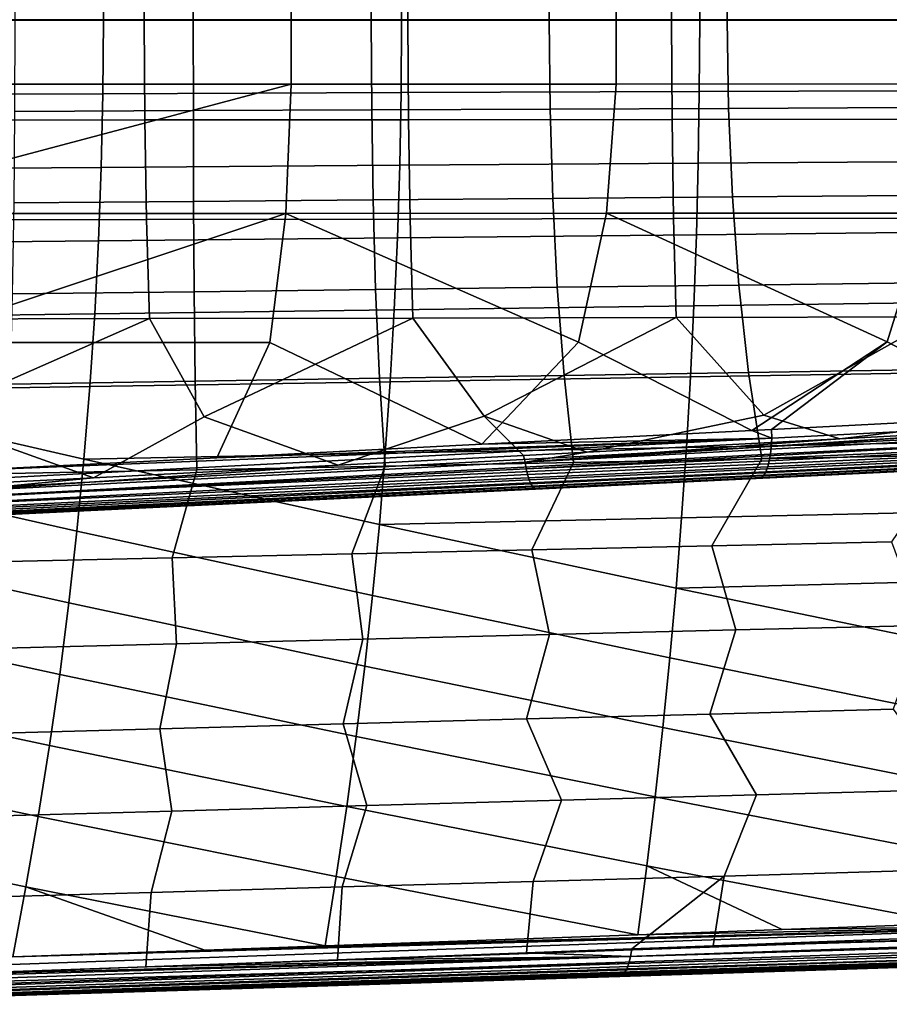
# Model space of a CAD drawing. Header units: metres. Extents: x -25 to 132, y -25 to 47.
# Tile 113 of 153: x 66 to 82, y -18 to 0. Entities that reach past the tile are written whole.
import ezdxf

# ---------------------------------------------------------------- set-up
doc = ezdxf.new("R2010")
doc.units = ezdxf.units.M
doc.layers.add('solid_12_061_031_XXX', color=7, linetype='CONTINUOUS')

msp = doc.modelspace()

# ---------------------------------------------------------------- linework, layer by layer
at = {"layer": 'solid_12_061_031_XXX'}
for points in [[(63.426861, -0.007172, 150.390503), (68.153511, -0.007156, 151.57164), (68.164192, 1.782966, 151.528915), (63.438297, 1.78686, 150.344742)], [(68.153511, -0.007156, 151.57164), (72.880157, -0.007139, 152.752777), (72.889969, 1.778719, 152.713547), (68.164192, 1.782966, 151.528915)], [(72.880157, -0.007139, 152.752777), (77.606812, -0.00712, 153.933899), (77.615631, 1.774122, 153.898636), (72.889969, 1.778719, 152.713547)], [(77.606812, -0.00712, 153.933899), (82.333473, -0.0071, 155.11499), (82.341179, 1.769173, 155.084183), (77.615631, 1.774122, 153.898636)], [(65.84388, 0, 65.494698), (65.839058, 1.643219, 65.537315), (69.036873, 1.629758, 66.715637), (69.034004, 0, 66.672256)], [(69.034004, 0, 66.672256), (69.036873, 1.629758, 66.715637), (72.234688, 1.616319, 67.893959), (72.224121, 0, 67.849815)], [(72.224121, 0, 67.849815), (72.234688, 1.616319, 67.893959), (75.432503, 1.602901, 69.072281), (75.414246, 0, 69.027382)], [(75.414246, 0, 69.027382), (75.432503, 1.602901, 69.072281), (78.630325, 1.589506, 70.250603), (78.604362, 0, 70.204941)], [(78.604362, 0, 70.204941), (78.630325, 1.589506, 70.250603), (81.82814, 1.576133, 71.428925), (81.794479, 0, 71.3825)], [(62.067776, 1.345533, 86.647842), (62.078968, 0, 86.666801), (67.422989, 0, 88.027153), (67.413338, 1.326544, 88.009514)], [(67.413338, 1.326544, 88.009514), (67.422989, 0, 88.027153), (72.767006, 0, 89.387505), (72.758896, 1.307572, 89.37117)], [(72.758896, 1.307572, 89.37117), (72.767006, 0, 89.387505), (78.111023, 0, 90.747856), (78.104439, 1.288599, 90.732826)], [(78.104439, 1.288599, 90.732826), (78.111023, 0, 90.747856), (83.45504, 0, 92.108208), (83.449974, 1.269626, 92.094467)], [(70.792038, -1.154559, 145.769287), (64.971909, -1.15556, 144.075943), (64.975647, 0, 144.063126), (70.791763, 1.166149, 145.76947)], [(76.612221, -1.153388, 147.462418), (70.792038, -1.154559, 145.769287), (70.791763, 1.166149, 145.76947), (76.611755, 1.164966, 147.462524)], [(82.432465, -1.152049, 149.155365), (76.612221, -1.153388, 147.462418), (76.611755, 1.164966, 147.462524), (82.431801, 1.163614, 149.155396)], [(67.413338, -1.326543, 88.009514), (67.422989, 0, 88.027153), (62.078968, 0, 86.666801), (62.067776, -1.345533, 86.647842)], [(69.036873, -1.629758, 66.715637), (65.839058, -1.643219, 65.537315), (65.84388, 0, 65.494698), (69.034004, 0, 66.672256)], [(72.758896, -1.307573, 89.37117), (72.767006, 0, 89.387505), (67.422989, 0, 88.027153), (67.413338, -1.326543, 88.009514)], [(72.234688, -1.616319, 67.893967), (69.036873, -1.629758, 66.715637), (69.034004, 0, 66.672256), (72.224121, 0, 67.849815)], [(75.432503, -1.602901, 69.072289), (72.234688, -1.616319, 67.893967), (72.224121, 0, 67.849815), (75.414246, 0, 69.027382)], [(78.104439, -1.288598, 90.732826), (78.111023, 0, 90.747856), (72.767006, 0, 89.387505), (72.758896, -1.307573, 89.37117)], [(78.630325, -1.589506, 70.250603), (75.432503, -1.602901, 69.072289), (75.414246, 0, 69.027382), (78.604362, 0, 70.204941)], [(83.449974, -1.269627, 92.094467), (83.45504, 0, 92.108208), (78.111023, 0, 90.747856), (78.104439, -1.288598, 90.732826)], [(81.82814, -1.576133, 71.428925), (78.630325, -1.589506, 70.250603), (78.604362, 0, 70.204941), (81.794479, 0, 71.3825)], [(63.438484, -1.801185, 150.344009), (68.16436, -1.79726, 151.528229), (68.153511, -0.007156, 151.57164), (63.426861, -0.007172, 150.390503)], [(68.16436, -1.79726, 151.528229), (72.890129, -1.792981, 152.712906), (72.880157, -0.007139, 152.752777), (68.153511, -0.007156, 151.57164)], [(72.890129, -1.792981, 152.712906), (77.615776, -1.788348, 153.898056), (77.606812, -0.00712, 153.933899), (72.880157, -0.007139, 152.752777)], [(77.615776, -1.788348, 153.898056), (82.341301, -1.783361, 155.083679), (82.333473, -0.0071, 155.11499), (77.606812, -0.00712, 153.933899)], [(64.955162, -2.706009, 144.133484), (70.792038, -1.154559, 145.769287), (70.690781, -3.473053, 145.846222), (64.941841, -3.475786, 144.17926)], [(64.955162, -2.706009, 144.133484), (64.971909, -1.15556, 144.075943), (70.792038, -1.154559, 145.769287)], [(76.612221, -1.153388, 147.462418), (76.440308, -3.469838, 147.511185), (70.690781, -3.473053, 145.846222), (70.792038, -1.154559, 145.769287)], [(82.432465, -1.152049, 149.155365), (82.190414, -3.466146, 149.174118), (76.440308, -3.469838, 147.511185), (76.612221, -1.153388, 147.462418)], [(67.413338, -1.326543, 88.009514), (62.067776, -1.345533, 86.647842), (62.034203, -2.684878, 86.590973), (67.384407, -2.647583, 87.956589)], [(72.758896, -1.307573, 89.37117), (67.413338, -1.326543, 88.009514), (67.384407, -2.647583, 87.956589), (72.734566, -2.610326, 89.322174)], [(78.104439, -1.288598, 90.732826), (72.758896, -1.307573, 89.37117), (72.734566, -2.610326, 89.322174), (78.084694, -2.573052, 90.687729)], [(83.449974, -1.269627, 92.094467), (78.104439, -1.288598, 90.732826), (78.084694, -2.573052, 90.687729), (83.434776, -2.535783, 92.053268)], [(78.630325, -1.589506, 70.250603), (81.82814, -1.576133, 71.428925), (81.916748, -3.149914, 71.563133), (78.697914, -3.176579, 70.383339)], [(65.839058, -1.643219, 65.537315), (69.036873, -1.629758, 66.715637), (69.041412, -3.256855, 66.843918), (65.822586, -3.283702, 65.664101)], [(69.036873, -1.629758, 66.715637), (72.234688, -1.616319, 67.893967), (72.260246, -3.230051, 68.023735), (69.041412, -3.256855, 66.843918)], [(72.234688, -1.616319, 67.893967), (75.432503, -1.602901, 69.072289), (75.47908, -3.203292, 69.203537), (72.260246, -3.230051, 68.023735)], [(75.432503, -1.602901, 69.072289), (78.630325, -1.589506, 70.250603), (78.697914, -3.176579, 70.383339), (75.47908, -3.203292, 69.203537)], [(63.47319, -3.589979, 150.2052), (68.196808, -3.582626, 151.398499), (68.16436, -1.79726, 151.528229), (63.438484, -1.801185, 150.344009)], [(68.196808, -3.582626, 151.398499), (72.919945, -3.574591, 152.593735), (72.890129, -1.792981, 152.712906), (68.16436, -1.79726, 151.528229)], [(72.919945, -3.574591, 152.593735), (77.642593, -3.565874, 153.790894), (77.615776, -1.788348, 153.898056), (72.890129, -1.792981, 152.712906)], [(77.642593, -3.565874, 153.790894), (82.364754, -3.556475, 154.989975), (82.341301, -1.783361, 155.083679), (77.615776, -1.788348, 153.898056)], [(72.734566, -2.610326, 89.322174), (67.384407, -2.647583, 87.956589), (67.336174, -3.963063, 87.868385), (72.694016, -3.908179, 89.240517)], [(78.084694, -2.573052, 90.687729), (72.734566, -2.610326, 89.322174), (72.694016, -3.908179, 89.240517), (78.051773, -3.853266, 90.612587)], [(83.434776, -2.535783, 92.053268), (78.084694, -2.573052, 90.687729), (78.051773, -3.853266, 90.612587), (83.409439, -3.798352, 91.984604)], [(67.384407, -2.647583, 87.956589), (62.034203, -2.684878, 86.590973), (61.978245, -4.017995, 86.496193), (67.336174, -3.963063, 87.868385)], [(75.47908, -3.203292, 69.203537), (78.697914, -3.176579, 70.383339), (78.810349, -4.755599, 70.603065), (75.556572, -4.795429, 69.420944)], [(78.697914, -3.176579, 70.383339), (81.916748, -3.149914, 71.563133), (82.064133, -4.715843, 71.785172), (78.810349, -4.755599, 70.603065)], [(65.822586, -3.283702, 65.664101), (69.041412, -3.256855, 66.843918), (69.049034, -4.875308, 67.056671), (65.795273, -4.915352, 65.874512)], [(69.041412, -3.256855, 66.843918), (72.260246, -3.230051, 68.023735), (72.302803, -4.835333, 68.238815), (69.049034, -4.875308, 67.056671)], [(72.260246, -3.230051, 68.023735), (75.47908, -3.203292, 69.203537), (75.556572, -4.795429, 69.420944), (72.302803, -4.835333, 68.238815)], [(64.893784, -5.404122, 144.344345), (70.690781, -3.473053, 145.846222), (70.409416, -5.784807, 145.978058), (64.881683, -5.788514, 144.385925)], [(64.893784, -5.404122, 144.344345), (64.941841, -3.475786, 144.17926), (70.690781, -3.473053, 145.846222)], [(70.690781, -3.473053, 145.846222), (75.938675, -5.780439, 147.564926), (74.207787, -7.609537, 147.30278), (70.409416, -5.784807, 145.978058)], [(70.690781, -3.473053, 145.846222), (76.440308, -3.469838, 147.511185), (75.938675, -5.780439, 147.564926)], [(76.440308, -3.469838, 147.511185), (81.469444, -5.775416, 149.146561), (79.045319, -7.362645, 148.638962), (75.938675, -5.780439, 147.564926)], [(76.440308, -3.469838, 147.511185), (82.190414, -3.466146, 149.174118), (81.469444, -5.775416, 149.146561)], [(82.190414, -3.466146, 149.174118), (87.001732, -5.769738, 150.722946), (84.013023, -7.107741, 150.010345), (81.469444, -5.775416, 149.146561)], [(63.531086, -5.368237, 149.973892), (68.251022, -5.358368, 151.182037), (68.196808, -3.582626, 151.398499), (63.47319, -3.589979, 150.2052)], [(68.251022, -5.358368, 151.182037), (72.969841, -5.347554, 152.394623), (72.919945, -3.574591, 152.593735), (68.196808, -3.582626, 151.398499)], [(72.969841, -5.347554, 152.394623), (77.687538, -5.335794, 153.611649), (77.642593, -3.565874, 153.790894), (72.919945, -3.574591, 152.593735)], [(77.687538, -5.335794, 153.611649), (82.404114, -5.323088, 154.833099), (82.364754, -3.556475, 154.989975), (77.642593, -3.565874, 153.790894)], [(78.051773, -3.853266, 90.612587), (72.694016, -3.908179, 89.240517), (72.63723, -5.201056, 89.126198), (78.005676, -5.129142, 90.507401)], [(83.409439, -3.798352, 91.984604), (78.051773, -3.853266, 90.612587), (78.005676, -5.129142, 90.507401), (83.373962, -5.057219, 91.888496)], [(67.336174, -3.963063, 87.868385), (61.978245, -4.017995, 86.496193), (61.899895, -5.344847, 86.363495), (67.268639, -5.272923, 87.744904)], [(72.694016, -3.908179, 89.240517), (67.336174, -3.963063, 87.868385), (67.268639, -5.272923, 87.744904), (72.63723, -5.201056, 89.126198)], [(75.556572, -4.795429, 69.420944), (78.810349, -4.755599, 70.603065), (78.987, -6.322333, 70.914978), (75.680519, -6.375014, 69.728531)], [(78.810349, -4.755599, 70.603065), (82.064133, -4.715843, 71.785172), (82.293488, -6.269759, 72.101395), (78.987, -6.322333, 70.914978)], [(65.795273, -4.915352, 65.874512), (69.049034, -4.875308, 67.056671), (69.067589, -6.480686, 67.355568), (65.761139, -6.533674, 66.169052)], [(69.049034, -4.875308, 67.056671), (72.302803, -4.835333, 68.238815), (72.374054, -6.427799, 68.542053), (69.067589, -6.480686, 67.355568)], [(72.302803, -4.835333, 68.238815), (75.556572, -4.795429, 69.420944), (75.680519, -6.375014, 69.728531), (72.374054, -6.427799, 68.542053)], [(83.373962, -5.057219, 91.888496), (78.005676, -5.129142, 90.507401), (77.946404, -6.400585, 90.372177), (83.328331, -6.312268, 91.764946)], [(67.268639, -5.272923, 87.744904), (61.899895, -5.344847, 86.363495), (61.79916, -6.665394, 86.192886), (67.181808, -6.577106, 87.586143)], [(72.63723, -5.201056, 89.126198), (67.268639, -5.272923, 87.744904), (67.181808, -6.577106, 87.586143), (72.564224, -6.48888, 88.97924)], [(78.005676, -5.129142, 90.507401), (72.63723, -5.201056, 89.126198), (72.564224, -6.48888, 88.97924), (77.946404, -6.400585, 90.372177)], [(64.216118, -7.129203, 149.807617), (68.251022, -5.358368, 151.182037), (63.531086, -5.368237, 149.973892)], [(67.247993, -8.209552, 150.346405), (69.23262, -7.117223, 151.116302), (68.251022, -5.358368, 151.182037), (64.216118, -7.129203, 149.807617)], [(69.23262, -7.117223, 151.116302), (72.969841, -5.347554, 152.394623), (68.251022, -5.358368, 151.182037)], [(71.632431, -7.98219, 151.561447), (74.246819, -7.104007, 152.434067), (72.969841, -5.347554, 152.394623), (69.23262, -7.117223, 151.116302)], [(74.246819, -7.104007, 152.434067), (77.687538, -5.335794, 153.611649), (72.969841, -5.347554, 152.394623)], [(76.095039, -7.749609, 152.798431), (79.258705, -7.089553, 153.76088), (77.687538, -5.335794, 153.611649), (74.246819, -7.104007, 152.434067)], [(79.258705, -7.089553, 153.76088), (82.404114, -5.323088, 154.833099), (77.687538, -5.335794, 153.611649)], [(80.62101, -7.512633, 154.051941), (84.268288, -7.073862, 155.096756), (82.404114, -5.323088, 154.833099), (79.258705, -7.089553, 153.76088)], [(69.456474, -7.85081, 145.98851), (64.791672, -8.086467, 144.695129), (64.881683, -5.788514, 144.385925), (70.409416, -5.784807, 145.978058)], [(74.207787, -7.609537, 147.30278), (69.456474, -7.85081, 145.98851), (70.409416, -5.784807, 145.978058)], [(79.045319, -7.362645, 148.638962), (74.207787, -7.609537, 147.30278), (75.938675, -5.780439, 147.564926)], [(79.397591, -7.344618, 148.736221), (79.045319, -7.362645, 148.638962), (81.469444, -5.775416, 149.146561)], [(84.013023, -7.107741, 150.010345), (79.397591, -7.344618, 148.736221), (81.469444, -5.775416, 149.146561)], [(75.680519, -6.375014, 69.728531), (78.987, -6.322333, 70.914978), (79.228149, -7.872822, 71.316628), (75.851189, -7.937961, 70.124199)], [(83.328331, -6.312268, 91.764946), (77.946404, -6.400585, 90.372177), (77.873947, -7.667496, 90.206917), (83.272552, -7.563383, 91.613968)], [(78.987, -6.322333, 70.914978), (82.293488, -6.269759, 72.101395), (82.605118, -7.807827, 72.509018), (79.228149, -7.872822, 71.316628)], [(65.761139, -6.533674, 66.169052), (69.067589, -6.480686, 67.355568), (69.097321, -8.068666, 67.739235), (65.720406, -8.134227, 66.546707)], [(72.564224, -6.48888, 88.97924), (67.181808, -6.577106, 87.586143), (67.075676, -7.875554, 87.392113), (72.474976, -7.771572, 88.799629)], [(69.067589, -6.480686, 67.355568), (72.374054, -6.427799, 68.542053), (72.474251, -8.003243, 68.931732), (69.097321, -8.068666, 67.739235)], [(72.374054, -6.427799, 68.542053), (75.680519, -6.375014, 69.728531), (75.851189, -7.937961, 70.124199), (72.474251, -8.003243, 68.931732)], [(77.946404, -6.400585, 90.372177), (72.564224, -6.48888, 88.97924), (72.474976, -7.771572, 88.799629), (77.873947, -7.667496, 90.206917)], [(66.950233, -9.168207, 87.162811), (67.075676, -7.875554, 87.392113), (61.79916, -6.665394, 86.192886), (61.676029, -7.9796, 85.98436)], [(67.075676, -7.875554, 87.392113), (67.181808, -6.577106, 87.586143), (61.79916, -6.665394, 86.192886)], [(79.393272, -7.648532, 148.827118), (79.401688, -7.499942, 148.770782), (94.046951, -6.752114, 152.809708), (94.040016, -6.908032, 152.861877)], [(79.401688, -7.499942, 148.770782), (79.397591, -7.344618, 148.736221), (84.013023, -7.107741, 150.010345), (94.046951, -6.752114, 152.809708)], [(79.357079, -7.909702, 149.003571), (79.378273, -7.786282, 148.90538), (94.025955, -7.053299, 152.937912), (94.005157, -7.18398, 153.035751)], [(79.378273, -7.786282, 148.90538), (79.393272, -7.648532, 148.827118), (94.040016, -6.908032, 152.861877), (94.025955, -7.053299, 152.937912)], [(64.619057, -8.345294, 149.618546), (67.247993, -8.209552, 150.346405), (64.216118, -7.129203, 149.807617)], [(67.247993, -8.209552, 150.346405), (71.632431, -7.98219, 151.561447), (69.23262, -7.117223, 151.116302)], [(71.632431, -7.98219, 151.561447), (74.95565, -7.809097, 152.482651), (74.246819, -7.104007, 152.434067)], [(74.95565, -7.809097, 152.482651), (76.095039, -7.749609, 152.798431), (74.246819, -7.104007, 152.434067)], [(76.095039, -7.749609, 152.798431), (80.62101, -7.512633, 154.051941), (79.258705, -7.089553, 153.76088)], [(79.330215, -8.015669, 149.119202), (79.357079, -7.909702, 149.003571), (94.005157, -7.18398, 153.035751), (93.97818, -7.296535, 153.152725)], [(80.62101, -7.512633, 154.051941), (85.11982, -7.276118, 155.295715), (84.268288, -7.073862, 155.096756)], [(79.401688, -7.499942, 148.770782), (74.207787, -7.609537, 147.30278), (79.045319, -7.362645, 148.638962)], [(74.980453, -7.933317, 152.451782), (85.311684, -7.266012, 155.348694), (85.11982, -7.276118, 155.295715)], [(85.32074, -7.383639, 155.324203), (85.311684, -7.266012, 155.348694), (74.980453, -7.933317, 152.451782)], [(74.980453, -7.933317, 152.451782), (85.11982, -7.276118, 155.295715), (80.62101, -7.512633, 154.051941)], [(85.32074, -7.383639, 155.324203), (74.980453, -7.933317, 152.451782), (75.000954, -8.049918, 152.397934), (85.33757, -7.495465, 155.2827)], [(79.401688, -7.499942, 148.770782), (79.045319, -7.362645, 148.638962), (79.397591, -7.344618, 148.736221)], [(79.262337, -8.165014, 149.390762), (79.298363, -8.101497, 149.249374), (93.945755, -7.387918, 153.28569), (93.90876, -7.455652, 153.43103)], [(79.298363, -8.101497, 149.249374), (79.330215, -8.015669, 149.119202), (93.97818, -7.296535, 153.152725), (93.945755, -7.387918, 153.28569)], [(64.775566, -8.41365, 144.809769), (64.787682, -8.25507, 144.738724), (79.401688, -7.499942, 148.770782), (79.393272, -7.648532, 148.827118)], [(64.787682, -8.25507, 144.738724), (64.791672, -8.086467, 144.695129), (79.401688, -7.499942, 148.770782)], [(79.401688, -7.499942, 148.770782), (64.791672, -8.086467, 144.695129), (69.456474, -7.85081, 145.98851)], [(79.401688, -7.499942, 148.770782), (69.456474, -7.85081, 145.98851), (74.207787, -7.609537, 147.30278)], [(74.980453, -7.933317, 152.451782), (80.62101, -7.512633, 154.051941), (76.095039, -7.749609, 152.798431)], [(85.358612, -7.598734, 155.22435), (85.33757, -7.495465, 155.2827), (75.000954, -8.049918, 152.397934)], [(83.272552, -7.563383, 91.613968), (77.873947, -7.667496, 90.206917), (77.7883, -8.929779, 90.011635), (83.206612, -8.810449, 91.435562)], [(79.223038, -8.204613, 149.539795), (79.262337, -8.165014, 149.390762), (93.90876, -7.455652, 153.43103), (93.868195, -7.497905, 153.584824)], [(93.868195, -7.497905, 153.584824), (93.84726, -7.512465, 153.748901), (79.532143, -8.202388, 149.789658), (79.223038, -8.204613, 149.539795)], [(79.532143, -8.202388, 149.789658), (93.84726, -7.512465, 153.748901), (81.590057, -8.103126, 153.54068)], [(64.755699, -8.557394, 144.906143), (64.775566, -8.41365, 144.809769), (79.393272, -7.648532, 148.827118), (79.378273, -7.786282, 148.90538)], [(77.873947, -7.667496, 90.206917), (72.474976, -7.771572, 88.799629), (72.369499, -9.049054, 88.587379), (77.7883, -8.929779, 90.011635)], [(74.980453, -7.933317, 152.451782), (76.095039, -7.749609, 152.798431), (74.95565, -7.809097, 152.482651)], [(85.383347, -7.690781, 155.150681), (85.358612, -7.598734, 155.22435), (75.000954, -8.049918, 152.397934), (75.02607, -8.154866, 152.325333)], [(85.411118, -7.769231, 155.063583), (85.383347, -7.690781, 155.150681), (75.02607, -8.154866, 152.325333), (75.055061, -8.245004, 152.23616)], [(74.980453, -7.933317, 152.451782), (74.95565, -7.809097, 152.482651), (71.632431, -7.98219, 151.561447), (64.639168, -8.463402, 149.581711)], [(75.000954, -8.049918, 152.397934), (74.980453, -7.933317, 152.451782), (64.639168, -8.463402, 149.581711), (64.660019, -8.573235, 149.525314)], [(64.755699, -8.557394, 144.906143), (79.357079, -7.909702, 149.003571), (79.330215, -8.015669, 149.119202), (64.728683, -8.681943, 145.024887)], [(64.755699, -8.557394, 144.906143), (79.378273, -7.786282, 148.90538), (79.357079, -7.909702, 149.003571)], [(72.247772, -10.321249, 88.342491), (72.369499, -9.049054, 88.587379), (67.075676, -7.875554, 87.392113), (66.950233, -9.168207, 87.162811)], [(72.369499, -9.049054, 88.587379), (72.474976, -7.771572, 88.799629), (67.075676, -7.875554, 87.392113)], [(75.851189, -7.937961, 70.124199), (75.103104, -9.501897, 70.271065), (71.879333, -9.57378, 69.154999), (72.474251, -8.003243, 68.931732)], [(85.441216, -7.832061, 154.965317), (85.411118, -7.769231, 155.063583), (75.055061, -8.245004, 152.23616), (75.087036, -8.317621, 152.133102)], [(85.472862, -7.87765, 154.858398), (85.441216, -7.832061, 154.965317), (75.087036, -8.317621, 152.133102), (75.121048, -8.370535, 152.019257)], [(79.228149, -7.872822, 71.316628), (78.326897, -9.430177, 71.387093), (75.103104, -9.501897, 70.271065), (75.851189, -7.937961, 70.124199)], [(85.505249, -7.904821, 154.74559), (85.472862, -7.87765, 154.858398), (75.121048, -8.370535, 152.019257), (75.156067, -8.402152, 151.898056)], [(75.156067, -8.402152, 151.898056), (75.166229, -8.412724, 151.766373), (81.590057, -8.103126, 153.54068), (85.505249, -7.904821, 154.74559)], [(82.605118, -7.807827, 72.509018), (81.550713, -9.358623, 72.503059), (78.326897, -9.430177, 71.387093), (79.228149, -7.872822, 71.316628)], [(66.805481, -10.455009, 86.898247), (66.950233, -9.168207, 87.162811), (61.676029, -7.9796, 85.98436), (61.53051, -9.287425, 85.737923)], [(64.639168, -8.463402, 149.581711), (71.632431, -7.98219, 151.561447), (67.247993, -8.209552, 150.346405)], [(64.695343, -8.783515, 145.162415), (79.298363, -8.101497, 149.249374), (79.262337, -8.165014, 149.390762), (64.656677, -8.859029, 145.314545)], [(75.02607, -8.154866, 152.325333), (75.000954, -8.049918, 152.397934), (64.660019, -8.573235, 149.525314), (64.684998, -8.671579, 149.451935)], [(64.728683, -8.681943, 145.024887), (79.330215, -8.015669, 149.119202), (79.298363, -8.101497, 149.249374), (64.695343, -8.783515, 145.162415)], [(69.097321, -8.068666, 67.739235), (68.655579, -9.645827, 68.038887), (65.431839, -9.718035, 66.922737), (65.720406, -8.134227, 66.546707)], [(72.474251, -8.003243, 68.931732), (71.879333, -9.57378, 69.154999), (68.655579, -9.645827, 68.038887), (69.097321, -8.068666, 67.739235)], [(79.532143, -8.202388, 149.789658), (81.590057, -8.103126, 153.54068), (75.166229, -8.412724, 151.766373)], [(79.223038, -8.204613, 149.539795), (79.181259, -8.219298, 149.69252), (64.568214, -8.923579, 145.643875), (64.613869, -8.906195, 145.476685)], [(64.568214, -8.923579, 145.643875), (79.181259, -8.219298, 149.69252), (68.060982, -8.755164, 149.807571), (64.855042, -8.909675, 148.924301)], [(64.656677, -8.859029, 145.314545), (79.262337, -8.165014, 149.390762), (79.223038, -8.204613, 149.539795), (64.613869, -8.906195, 145.476685)], [(64.639168, -8.463402, 149.581711), (67.247993, -8.209552, 150.346405), (64.619057, -8.345294, 149.618546)], [(75.055061, -8.245004, 152.23616), (75.02607, -8.154866, 152.325333), (64.684998, -8.671579, 149.451935), (64.713417, -8.755692, 149.363632)], [(75.087036, -8.317621, 152.133102), (75.055061, -8.245004, 152.23616), (64.713417, -8.755692, 149.363632), (64.744461, -8.823231, 149.262863)], [(79.181259, -8.219298, 149.69252), (75.166229, -8.412724, 151.766373), (68.060982, -8.755164, 149.807571)], [(79.181259, -8.219298, 149.69252), (79.532143, -8.202388, 149.789658), (75.166229, -8.412724, 151.766373)], [(79.223038, -8.204613, 149.539795), (79.532143, -8.202388, 149.789658), (79.181259, -8.219298, 149.69252)], [(75.121048, -8.370535, 152.019257), (75.087036, -8.317621, 152.133102), (64.744461, -8.823231, 149.262863), (64.77729, -8.872312, 149.152435)], [(75.156067, -8.402152, 151.898056), (75.121048, -8.370535, 152.019257), (64.77729, -8.872312, 149.152435), (64.810974, -8.901567, 149.035431)], [(64.810974, -8.901567, 149.035431), (64.855042, -8.909675, 148.924301), (68.060982, -8.755164, 149.807571), (75.156067, -8.402152, 151.898056)], [(75.156067, -8.402152, 151.898056), (68.060982, -8.755164, 149.807571), (75.166229, -8.412724, 151.766373)], [(83.206612, -8.810449, 91.435562), (77.7883, -8.929779, 90.011635), (77.689461, -10.187338, 89.786339), (83.130508, -10.053349, 91.229744)], [(77.689461, -10.187338, 89.786339), (77.7883, -8.929779, 90.011635), (72.369499, -9.049054, 88.587379)], [(72.109802, -11.588078, 88.064972), (72.247772, -10.321249, 88.342491), (66.950233, -9.168207, 87.162811), (66.805481, -10.455009, 86.898247)], [(77.577431, -11.440074, 89.531029), (77.689461, -10.187338, 89.786339), (72.369499, -9.049054, 88.587379), (72.247772, -10.321249, 88.342491)], [(66.641418, -11.735902, 86.598412), (66.805481, -10.455009, 86.898247), (61.53051, -9.287425, 85.737923), (61.362591, -10.588831, 85.453568)], [(71.879333, -9.57378, 69.154999), (75.103104, -9.501897, 70.271065), (75.418983, -11.021412, 70.859482), (72.076408, -11.104177, 69.729362)], [(75.103104, -9.501897, 70.271065), (78.326897, -9.430177, 71.387093), (78.761581, -10.938864, 71.989548), (75.418983, -11.021412, 70.859482)], [(78.326897, -9.430177, 71.387093), (81.550713, -9.358623, 72.503059), (82.10421, -10.856534, 73.11953), (78.761581, -10.938864, 71.989548)], [(65.431839, -9.718035, 66.922737), (68.655579, -9.645827, 68.038887), (68.733864, -11.187161, 68.599174), (65.391342, -11.270363, 67.468948)], [(68.655579, -9.645827, 68.038887), (71.879333, -9.57378, 69.154999), (72.076408, -11.104177, 69.729362), (68.733864, -11.187161, 68.599174)], [(83.044243, -11.291969, 90.996529), (83.130508, -10.053349, 91.229744), (77.689461, -10.187338, 89.786339)], [(82.947807, -12.526194, 90.735916), (83.044243, -11.291969, 90.996529), (77.689461, -10.187338, 89.786339), (77.577431, -11.440074, 89.531029)], [(77.452194, -12.687892, 89.245712), (77.577431, -11.440074, 89.531029), (72.247772, -10.321249, 88.342491), (72.109802, -11.588078, 88.064972)], [(66.458046, -13.010825, 86.263313), (66.641418, -11.735902, 86.598412), (61.362591, -10.588831, 85.453568), (61.172276, -11.88378, 85.131302)], [(71.955589, -12.849466, 87.754829), (72.109802, -11.588078, 88.064972), (66.805481, -10.455009, 86.898247), (66.641418, -11.735902, 86.598412)], [(78.761581, -10.938864, 71.989548), (78.295372, -12.446325, 72.352234), (75.009499, -12.533725, 71.271645), (75.418983, -11.021412, 70.859482)], [(82.10421, -10.856534, 73.11953), (81.581291, -12.359179, 73.432724), (78.295372, -12.446325, 72.352234), (78.761581, -10.938864, 71.989548)], [(72.076408, -11.104177, 69.729362), (71.723648, -12.62138, 70.190987), (68.437828, -12.709291, 69.110252), (68.733864, -11.187161, 68.599174)], [(75.418983, -11.021412, 70.859482), (75.009499, -12.533725, 71.271645), (71.723648, -12.62138, 70.190987), (72.076408, -11.104177, 69.729362)], [(68.733864, -11.187161, 68.599174), (68.437828, -12.709291, 69.110252), (65.152039, -12.797463, 68.029472), (65.391342, -11.270363, 67.468948)], [(82.841187, -13.755905, 90.447914), (82.947807, -12.526194, 90.735916), (77.577431, -11.440074, 89.531029), (77.452194, -12.687892, 89.245712)], [(77.313759, -13.930696, 88.930405), (77.452194, -12.687892, 89.245712), (72.109802, -11.588078, 88.064972), (71.955589, -12.849466, 87.754829)], [(71.785126, -14.105333, 87.412064), (71.955589, -12.849466, 87.754829), (66.641418, -11.735902, 86.598412), (66.458046, -13.010825, 86.263313)], [(66.255348, -14.279723, 85.89296), (66.458046, -13.010825, 86.263313), (61.172276, -11.88378, 85.131302), (60.95956, -13.172234, 84.771126)], [(79.130646, -13.892723, 73.200684), (75.636627, -13.990002, 72.087631), (75.009499, -12.533725, 71.271645), (78.295372, -12.446325, 72.352234)], [(82.624718, -13.795783, 74.313599), (79.130646, -13.892723, 73.200684), (78.295372, -12.446325, 72.352234), (81.581291, -12.359179, 73.432724)], [(72.142654, -14.087625, 70.974472), (68.64872, -14.185597, 69.861221), (68.437828, -12.709291, 69.110252), (71.723648, -12.62138, 70.190987)], [(75.636627, -13.990002, 72.087631), (72.142654, -14.087625, 70.974472), (71.723648, -12.62138, 70.190987), (75.009499, -12.533725, 71.271645)], [(82.724388, -14.980989, 90.132538), (82.841187, -13.755905, 90.447914), (77.452194, -12.687892, 89.245712), (77.313759, -13.930696, 88.930405)], [(68.64872, -14.185597, 69.861221), (65.154823, -14.283926, 68.747894), (65.152039, -12.797463, 68.029472), (68.437828, -12.709291, 69.110252)], [(77.162109, -15.168386, 88.585106), (77.313759, -13.930696, 88.930405), (71.955589, -12.849466, 87.754829), (71.785126, -14.105333, 87.412064)], [(71.598404, -15.355602, 87.036682), (71.785126, -14.105333, 87.412064), (66.458046, -13.010825, 86.263313), (66.255348, -14.279723, 85.89296)], [(66.033333, -15.542536, 85.487343), (66.255348, -14.279723, 85.89296), (60.95956, -13.172234, 84.771126), (60.724445, -14.454154, 84.373032)], [(75.128136, -15.446557, 72.603371), (75.636627, -13.990002, 72.087631), (79.130646, -13.892723, 73.200684), (78.551918, -15.349246, 73.65538)], [(82.599899, -16.20155, 89.790413), (82.724388, -14.980989, 90.132538), (77.313759, -13.930696, 88.930405), (77.162109, -15.168386, 88.585106)], [(78.551918, -15.349246, 73.65538), (79.130646, -13.892723, 73.200684), (82.624718, -13.795783, 74.313599), (81.975761, -15.252317, 74.707245)], [(68.280701, -15.642364, 70.499008), (68.64872, -14.185597, 69.861221), (72.142654, -14.087625, 70.974472), (71.704399, -15.54426, 71.551239)], [(77.002708, -16.400946, 88.211281), (77.162109, -15.168386, 88.585106), (71.785126, -14.105333, 87.412064), (71.598404, -15.355602, 87.036682)], [(71.704399, -15.54426, 71.551239), (72.142654, -14.087625, 70.974472), (75.636627, -13.990002, 72.087631), (75.128136, -15.446557, 72.603371)], [(64.85704, -15.740876, 69.446701), (65.154823, -14.283926, 68.747894), (68.64872, -14.185597, 69.861221), (68.280701, -15.642364, 70.499008)], [(71.400055, -16.600273, 86.629921), (71.598404, -15.355602, 87.036682), (66.255348, -14.279723, 85.89296), (66.033333, -15.542536, 85.487343)], [(65.799408, -16.799259, 85.048462), (66.033333, -15.542536, 85.487343), (60.724445, -14.454154, 84.373032), (60.466927, -15.729502, 83.937027)], [(77.162109, -15.168386, 88.585106), (77.002708, -16.400946, 88.211281), (79.587051, -16.308914, 88.940491)], [(79.587051, -16.308914, 88.940491), (82.599899, -16.20155, 89.790413), (77.162109, -15.168386, 88.585106)], [(76.894341, -16.653366, 73.781532), (75.008682, -16.724216, 73.232155), (75.128136, -15.446557, 72.603371), (78.551918, -15.349246, 73.65538)], [(78.35508, -16.598372, 74.207397), (76.894341, -16.653366, 73.781532), (78.551918, -15.349246, 73.65538)], [(78.35508, -16.598372, 74.207397), (78.551918, -15.349246, 73.65538), (81.975761, -15.252317, 74.707245), (81.65786, -16.47365, 75.171227)], [(77.002708, -16.400946, 88.211281), (71.598404, -15.355602, 87.036682), (71.400055, -16.600273, 86.629921)], [(75.008682, -16.724216, 73.232155), (71.61866, -16.851213, 72.245529), (71.704399, -15.54426, 71.551239), (75.128136, -15.446557, 72.603371)], [(68.18502, -16.979397, 71.247528), (64.707741, -17.108795, 70.23819), (64.85704, -15.740876, 69.446701), (68.280701, -15.642364, 70.499008)], [(66.033333, -15.542536, 85.487343), (65.799408, -16.799259, 85.048462), (69.239967, -16.67705, 86.02005)], [(69.239967, -16.67705, 86.02005), (71.400055, -16.600273, 86.629921), (66.033333, -15.542536, 85.487343)], [(71.61866, -16.851213, 72.245529), (68.18502, -16.979397, 71.247528), (68.280701, -15.642364, 70.499008), (71.704399, -15.54426, 71.551239)], [(62.022369, -17.066805, 83.926239), (86.293182, -16.212521, 90.782715), (65.799408, -16.799259, 85.048462), (62.011517, -16.933693, 83.978516)], [(86.293182, -16.212521, 90.782715), (62.022369, -17.066805, 83.926239), (62.046158, -17.189592, 83.856346), (86.316345, -16.344835, 90.716064)], [(86.293182, -16.212521, 90.782715), (69.239967, -16.67705, 86.02005), (65.799408, -16.799259, 85.048462)], [(86.293182, -16.212521, 90.782715), (71.400055, -16.600273, 86.629921), (69.239967, -16.67705, 86.02005)], [(86.293182, -16.212521, 90.782715), (77.002708, -16.400946, 88.211281), (71.400055, -16.600273, 86.629921)], [(92.5625, -16.325201, 78.525352), (76.86834, -16.79347, 73.865295), (76.894341, -16.653366, 73.781532), (92.584206, -16.196955, 78.438171)], [(92.584206, -16.196955, 78.438171), (76.894341, -16.653366, 73.781532), (78.35508, -16.598372, 74.207397)], [(86.293182, -16.212521, 90.782715), (79.587051, -16.308914, 88.940491), (77.002708, -16.400946, 88.211281)], [(92.584206, -16.196955, 78.438171), (78.35508, -16.598372, 74.207397), (81.65786, -16.47365, 75.171227)], [(86.293182, -16.212521, 90.782715), (82.599899, -16.20155, 89.790413), (79.587051, -16.308914, 88.940491)], [(86.316345, -16.344835, 90.716064), (62.046158, -17.189592, 83.856346), (62.074574, -17.299131, 83.768478), (86.34478, -16.463627, 90.629082)], [(92.534363, -16.435959, 78.632401), (76.840462, -16.914734, 73.973114), (76.86834, -16.79347, 73.865295), (92.5625, -16.325201, 78.525352)], [(86.34478, -16.463627, 90.629082), (62.074574, -17.299131, 83.768478), (62.106895, -17.392645, 83.664856), (86.377701, -16.565594, 90.524178)], [(86.377701, -16.565594, 90.524178), (62.106895, -17.392645, 83.664856), (62.1423, -17.467764, 83.548103), (86.414185, -16.647907, 90.404259)], [(92.462341, -16.592224, 78.892639), (76.766731, -17.087063, 74.242165), (76.806206, -17.013702, 74.100151), (92.500633, -16.525873, 78.756073)], [(92.500633, -16.525873, 78.756073), (76.806206, -17.013702, 74.100151), (76.840462, -16.914734, 73.973114), (92.534363, -16.435959, 78.632401)], [(86.414185, -16.647907, 90.404259), (62.1423, -17.467764, 83.548103), (62.179897, -17.522585, 83.421181), (86.453224, -16.708282, 90.272667)], [(86.453224, -16.708282, 90.272667), (62.179897, -17.522585, 83.421181), (62.218727, -17.555719, 83.287308), (86.493736, -16.745043, 90.133049)], [(62.218727, -17.555719, 83.287308), (62.261555, -17.5662, 83.150932), (64.493546, -17.491783, 83.780174), (86.493736, -16.745043, 90.133049)], [(86.493736, -16.745043, 90.133049), (64.493546, -17.491783, 83.780174), (69.724266, -17.317406, 85.254478)], [(86.493736, -16.745043, 90.133049), (69.724266, -17.317406, 85.254478), (74.91993, -17.144222, 86.71843)], [(76.86834, -16.79347, 73.865295), (71.61866, -16.851213, 72.245529), (75.008682, -16.724216, 73.232155)], [(86.493736, -16.745043, 90.133049), (74.91993, -17.144222, 86.71843), (80.071068, -16.972548, 88.169373)], [(76.86834, -16.79347, 73.865295), (75.008682, -16.724216, 73.232155), (76.894341, -16.653366, 73.781532)], [(92.420647, -16.633001, 79.037956), (76.723343, -17.132362, 74.394386), (76.766731, -17.087063, 74.242165), (92.462341, -16.592224, 78.892639)], [(92.420647, -16.633001, 79.037956), (92.38678, -16.646654, 79.19059), (90.969009, -16.691935, 78.770966), (76.723343, -17.132362, 74.394386)], [(76.723343, -17.132362, 74.394386), (90.969009, -16.691935, 78.770966), (86.101524, -16.847347, 77.331917)], [(79.096634, -17.01473, 86.099159), (87.432495, -16.738613, 88.476372), (80.071068, -16.972548, 88.169373)], [(79.350899, -17.016632, 84.248863), (87.747467, -16.740452, 86.645515), (87.432495, -16.738613, 88.476372), (79.096634, -17.01473, 86.099159)], [(79.604637, -17.018538, 82.398392), (88.06179, -16.742292, 84.814453), (87.747467, -16.740452, 86.645515), (79.350899, -17.016632, 84.248863)], [(79.858818, -17.020414, 80.548042), (88.37664, -16.744101, 82.983521), (88.06179, -16.742292, 84.814453), (79.604637, -17.018538, 82.398392)], [(80.112808, -17.022282, 78.697617), (88.691254, -16.745897, 81.152504), (88.37664, -16.744101, 82.983521), (79.858818, -17.020414, 80.548042)], [(87.432495, -16.738613, 88.476372), (85.193527, -16.801853, 89.61174), (80.071068, -16.972548, 88.169373)], [(86.493736, -16.745043, 90.133049), (80.071068, -16.972548, 88.169373), (85.193527, -16.801853, 89.61174)], [(88.691254, -16.745897, 81.152504), (80.112808, -17.022282, 78.697617), (80.366295, -17.024151, 76.847031), (89.005249, -16.747698, 79.321297)], [(86.101524, -16.847347, 77.331917), (89.005249, -16.747698, 79.321297), (80.366295, -17.024151, 76.847031)], [(76.840462, -16.914734, 73.973114), (76.806206, -17.013702, 74.100151), (61.104702, -17.538286, 69.529991), (61.137104, -17.456923, 69.410645)], [(76.840462, -16.914734, 73.973114), (61.137104, -17.456923, 69.410645), (61.164722, -17.356401, 69.305534)], [(76.840462, -16.914734, 73.973114), (61.164722, -17.356401, 69.305534), (61.186825, -17.239439, 69.217522), (76.86834, -16.79347, 73.865295)], [(76.86834, -16.79347, 73.865295), (61.186825, -17.239439, 69.217522), (64.707741, -17.108795, 70.23819)], [(76.86834, -16.79347, 73.865295), (64.707741, -17.108795, 70.23819), (68.18502, -16.979397, 71.247528)], [(76.86834, -16.79347, 73.865295), (68.18502, -16.979397, 71.247528), (71.61866, -16.851213, 72.245529)], [(76.723343, -17.132362, 74.394386), (86.101524, -16.847347, 77.331917), (81.120399, -17.006329, 75.861511)], [(81.120399, -17.006329, 75.861511), (86.101524, -16.847347, 77.331917), (80.366295, -17.024151, 76.847031)], [(76.766731, -17.087063, 74.242165), (76.723343, -17.132362, 74.394386), (61.02914, -17.635309, 69.798218), (61.068386, -17.598289, 69.660362)], [(76.806206, -17.013702, 74.100151), (76.766731, -17.087063, 74.242165), (61.068386, -17.598289, 69.660362), (61.104702, -17.538286, 69.529991)], [(79.350899, -17.016632, 84.248863), (79.096634, -17.01473, 86.099159), (74.91993, -17.144222, 86.71843), (70.756828, -17.290981, 83.720825)], [(79.604637, -17.018538, 82.398392), (79.350899, -17.016632, 84.248863), (70.756828, -17.290981, 83.720825), (70.952225, -17.292889, 81.851608)], [(79.858818, -17.020414, 80.548042), (79.604637, -17.018538, 82.398392), (70.952225, -17.292889, 81.851608), (71.147224, -17.294798, 79.982269)], [(80.112808, -17.022282, 78.697617), (79.858818, -17.020414, 80.548042), (71.147224, -17.294798, 79.982269), (71.342583, -17.296682, 78.113014)], [(71.342583, -17.296682, 78.113014), (71.537811, -17.298559, 76.243713), (80.366295, -17.024151, 76.847031), (80.112808, -17.022282, 78.697617)], [(71.537811, -17.298559, 76.243713), (71.732658, -17.300438, 74.37429), (76.677429, -17.148085, 74.551743), (80.366295, -17.024151, 76.847031)], [(79.096634, -17.01473, 86.099159), (80.071068, -16.972548, 88.169373), (74.91993, -17.144222, 86.71843)], [(76.677429, -17.148085, 74.551743), (81.120399, -17.006329, 75.861511), (80.366295, -17.024151, 76.847031)], [(76.723343, -17.132362, 74.394386), (81.120399, -17.006329, 75.861511), (76.677429, -17.148085, 74.551743)], [(76.723343, -17.132362, 74.394386), (76.677429, -17.148085, 74.551743), (76.095352, -17.166653, 74.380272), (61.02914, -17.635309, 69.798218)], [(61.02914, -17.635309, 69.798218), (76.095352, -17.166653, 74.380272), (71.077431, -17.326696, 72.903275)], [(70.756828, -17.290981, 83.720825), (64.493546, -17.491783, 83.780174), (62.261555, -17.5662, 83.150932)], [(70.952225, -17.292889, 81.851608), (70.756828, -17.290981, 83.720825), (62.261555, -17.5662, 83.150932), (62.408714, -17.567518, 81.340126)], [(71.147224, -17.294798, 79.982269), (70.952225, -17.292889, 81.851608), (62.408714, -17.567518, 81.340126), (62.549122, -17.569304, 79.453102)], [(71.342583, -17.296682, 78.113014), (71.147224, -17.294798, 79.982269), (62.549122, -17.569304, 79.453102), (62.689247, -17.571089, 77.565994)], [(70.756828, -17.290981, 83.720825), (69.724266, -17.317406, 85.254478), (64.493546, -17.491783, 83.780174)], [(70.756828, -17.290981, 83.720825), (74.91993, -17.144222, 86.71843), (69.724266, -17.317406, 85.254478)], [(71.077431, -17.326696, 72.903275), (76.095352, -17.166653, 74.380272), (71.732658, -17.300438, 74.37429)], [(76.095352, -17.166653, 74.380272), (76.677429, -17.148085, 74.551743), (71.732658, -17.300438, 74.37429)], [(61.02914, -17.635309, 69.798218), (71.077431, -17.326696, 72.903275), (66.041573, -17.487261, 71.423103)], [(71.537811, -17.298559, 76.243713), (71.342583, -17.296682, 78.113014), (62.689247, -17.571089, 77.565994), (62.82967, -17.572857, 75.678955)], [(62.82967, -17.572857, 75.678955), (62.970013, -17.574617, 73.791885), (71.732658, -17.300438, 74.37429), (71.537811, -17.298559, 76.243713)], [(62.970013, -17.574617, 73.791885), (63.110092, -17.576378, 71.904724), (71.077431, -17.326696, 72.903275), (71.732658, -17.300438, 74.37429)], [(66.041573, -17.487261, 71.423103), (71.077431, -17.326696, 72.903275), (63.110092, -17.576378, 71.904724)], [(61.02914, -17.635309, 69.798218), (66.041573, -17.487261, 71.423103), (63.110092, -17.576378, 71.904724), (60.988029, -17.648342, 69.939827)]]:
    msp.add_3dface(points, dxfattribs=at)

doc.saveas('drawing.dxf')
